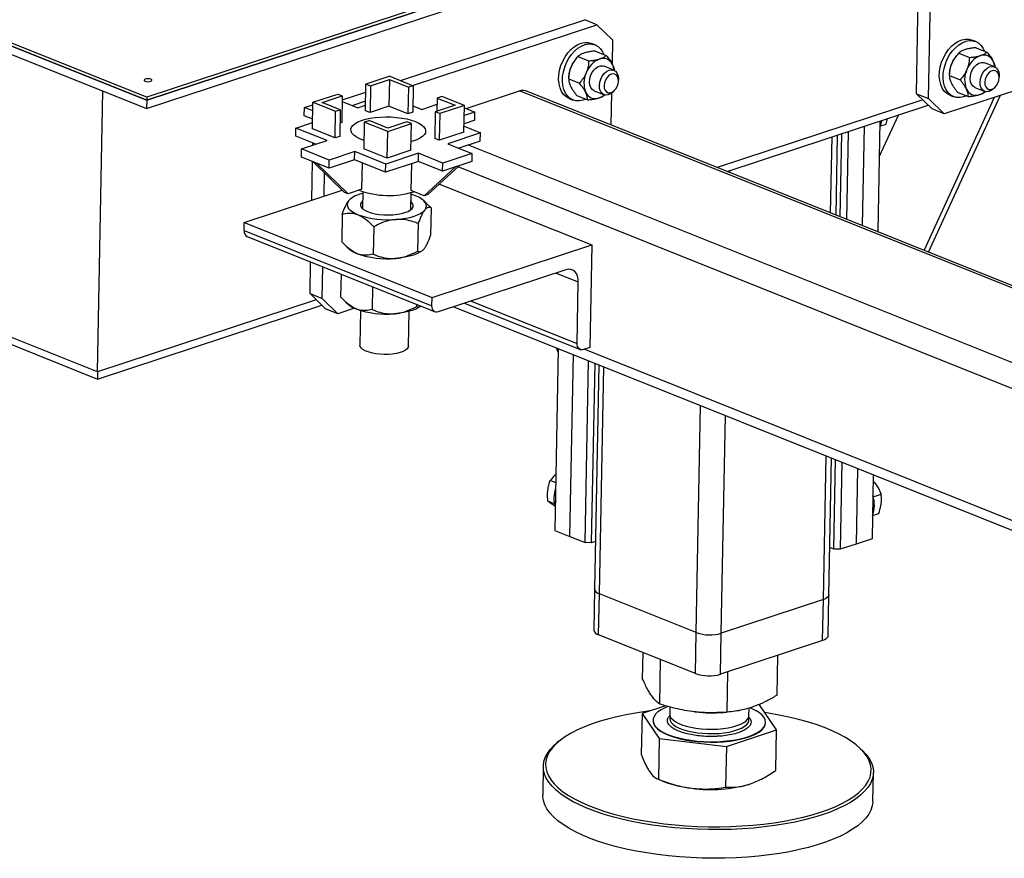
# Model space of a CAD drawing. Header units: millimetres. Extents: x 0 to 841, y 0 to 594.
# Tile 40 of 107: x 493 to 521, y 65 to 89. Entities that reach past the tile are written whole.
import ezdxf

# ---------------------------------------------------------------- set-up
doc = ezdxf.new("R2010")
doc.units = ezdxf.units.MM
doc.layers.add('TRAIT-FORT', color=4, linetype='Continuous', lineweight=25)

msp = doc.modelspace()

# ---------------------------------------------------------------- linework, layer by layer
at = {"layer": 'TRAIT-FORT', "color": 4, "linetype": 'Continuous', "lineweight": 25}
for p, q in [((621.08511, 127.69598), (496.99064, 86.78458)), ((496.98624, 86.55182), (621.08071, 127.46322)), ((496.99064, 86.78458), (551.15122, 104.64021)), ((551.15287, 104.72749), (496.99229, 86.87187)), ((453.9646, 103.78155), (496.98624, 86.55182)), ((496.99064, 86.78458), (453.969, 104.01432)), ((496.99229, 86.87187), (461.80059, 100.96579)), ((461.79894, 100.8785), (496.99064, 86.78458)), ((495.59517, 79.07255), (453.43397, 95.95769)), ((453.69773, 95.64666), (495.59645, 78.86664)), ((518.85029, 86.97059), (518.93832, 91.62582)), ((519.19447, 86.83275), (519.2825, 91.48798)), ((504.19754, 87.34436), (509.43149, 89.06989)), ((504.54171, 87.20653), (509.77566, 88.93205)), ((509.77566, 88.93205), (509.43149, 89.06989)), ((510.21789, 88.49957), (509.77566, 88.93205)), ((509.72167, 88.35902), (509.61412, 88.40209)), ((510.21789, 88.49957), (510.20512, 87.82423)), ((520.53318, 88.45369), (520.42562, 88.49677)), ((509.73541, 88.18298), (510.03917, 88.06133)), ((520.04992, 88.12154), (520.35368, 87.99989)), ((520.54691, 88.27766), (520.85067, 88.156)), ((509.18374, 87.96445), (509.16731, 87.94441)), ((509.23841, 88.02687), (509.54217, 87.90521)), ((519.99525, 88.05913), (519.97881, 88.03908)), ((521.06876, 87.73425), (520.78912, 87.84625)), ((510.25725, 87.63958), (509.97761, 87.75157)), ((519.79087, 87.56981), (519.7885, 87.53826)), ((503.20291, 86.4882), (503.21721, 87.24467)), ((503.89144, 87.46695), (503.21721, 87.24467)), ((503.21721, 87.24467), (503.34628, 87.19298)), ((503.34628, 87.19298), (503.88453, 87.37044)), ((503.88453, 87.37044), (503.87023, 86.61396)), ((503.88453, 87.37044), (504.4223, 87.15507)), ((503.89144, 87.46695), (504.55827, 87.19989)), ((508.97421, 87.39431), (509.27797, 87.27266)), ((508.97937, 87.47513), (508.97699, 87.44359)), ((510.3854, 87.31328), (510.38854, 87.35501)), ((519.78572, 87.48899), (520.08948, 87.36733)), ((521.1969, 87.40795), (521.20004, 87.44968)), ((495.59517, 79.07255), (495.746, 87.04852)), ((502.54162, 86.79844), (503.21296, 87.01977)), ((503.34628, 87.19298), (503.33197, 86.43651)), ((504.4223, 87.15507), (504.408, 86.39859)), ((504.55827, 87.19989), (504.4223, 87.15507)), ((504.55827, 87.19989), (504.54397, 86.44342)), ((506.06185, 86.55113), (507.57815, 87.05102)), ((543.80237, 72.54359), (507.57815, 87.05102)), ((543.97946, 72.54222), (507.75524, 87.04966)), ((509.69878, 87.05533), (509.97842, 86.94334)), ((510.1892, 86.98248), (510.17217, 86.08171)), ((510.26984, 87.05862), (510.29637, 87.09099)), ((518.85029, 86.97059), (519.19447, 86.83275)), ((519.29252, 86.53811), (518.85029, 86.97059)), ((521.71693, 87.08608), (519.63669, 86.40027)), ((520.01851, 87.01255), (520.32228, 86.89089)), ((520.51028, 87.15001), (520.78992, 87.03801)), ((521.08135, 87.1533), (521.10788, 87.18566)), ((496.99064, 86.78458), (496.98624, 86.55182)), ((496.99229, 86.87187), (496.99064, 86.78458)), ((501.69783, 85.97241), (501.71214, 86.72888)), ((501.71214, 86.72888), (502.41464, 86.96048)), ((501.71214, 86.72888), (502.35213, 86.47257)), ((501.97717, 86.72202), (502.54371, 86.90879)), ((502.4881, 86.5174), (501.97717, 86.72202)), ((502.41464, 86.96048), (502.54371, 86.90879)), ((502.54371, 86.90879), (502.5294, 86.15232)), ((502.54077, 86.75338), (502.9878, 86.57435)), ((502.82361, 86.6401), (503.20818, 86.76689)), ((505.23788, 86.84908), (505.23078, 86.47368)), ((505.37385, 86.89391), (505.23788, 86.84908)), ((505.23788, 86.84908), (505.74881, 86.64446)), ((506.01384, 86.6376), (505.37385, 86.89391)), ((508.98673, 86.83555), (509.09429, 86.79248)), ((509.20701, 86.91787), (509.51077, 86.79622)), ((519.02718, 86.7976), (513.18986, 84.87315)), ((519.06742, 82.51925), (521.0675, 86.87198)), ((519.18798, 82.47096), (521.23573, 86.92744)), ((519.19447, 86.83275), (519.63669, 86.40027)), ((519.79824, 86.93023), (519.90579, 86.88715)), ((501.46564, 86.34382), (501.47004, 86.57658)), ((501.47004, 86.57658), (501.71076, 86.65594)), ((501.70746, 86.4815), (501.47004, 86.57658)), ((502.33782, 85.7161), (502.35213, 86.47257)), ((502.35213, 86.47257), (502.4881, 86.5174)), ((502.4881, 86.5174), (502.47379, 85.76092)), ((502.9878, 86.57435), (503.20589, 86.64625)), ((503.33197, 86.43651), (503.20291, 86.4882)), ((503.87023, 86.61396), (503.33197, 86.43651)), ((504.408, 86.39859), (503.87023, 86.61396)), ((504.54397, 86.44342), (504.408, 86.39859)), ((504.54746, 86.62813), (504.79886, 86.52745)), ((504.79886, 86.52745), (505.23451, 86.67108)), ((505.18227, 86.45769), (505.16796, 85.70121)), ((505.74881, 86.64446), (505.18227, 86.45769)), ((505.31133, 86.406), (505.18227, 86.45769)), ((505.31133, 86.406), (505.29703, 85.64952)), ((506.01384, 86.6376), (505.31133, 86.406)), ((505.99954, 85.88113), (506.01384, 86.6376)), ((506.31133, 86.45122), (506.00843, 86.35136)), ((506.01258, 86.57087), (506.31133, 86.45122)), ((506.30693, 86.21846), (506.31133, 86.45122)), ((513.4725, 84.75996), (519.18501, 86.64325)), ((519.63669, 86.40027), (519.29252, 86.53811)), ((501.22926, 85.99459), (501.70119, 86.15018)), ((501.70306, 86.24874), (501.46564, 86.34382)), ((502.5294, 86.15232), (502.48089, 86.13632)), ((503.1677, 86.16659), (503.1534, 85.41011)), ((503.1677, 86.16659), (503.30367, 86.21142)), ((503.83454, 85.89953), (503.1677, 86.16659)), ((503.84144, 85.99604), (503.30367, 86.21142)), ((504.3797, 86.1735), (503.84144, 85.99604)), ((504.50877, 86.12181), (504.3797, 86.1735)), ((506.30693, 86.21846), (506.00403, 86.1186)), ((517.81466, 86.19148), (517.75515, 83.0448)), ((517.79559, 85.1831), (518.33826, 86.3641)), ((517.99239, 86.10789), (518.03226, 86.26322)), ((501.22486, 85.76183), (501.22926, 85.99459)), ((502.11121, 85.64139), (501.22926, 85.99459)), ((502.33782, 85.7161), (501.69783, 85.97241)), ((503.82023, 85.14305), (503.83454, 85.89953)), ((503.83454, 85.89953), (504.50877, 86.12181)), ((504.49446, 85.36533), (504.50877, 86.12181)), ((505.99954, 85.88113), (505.29703, 85.64952)), ((506.4681, 85.85894), (505.53898, 85.55262)), ((506.00264, 86.04535), (506.4681, 85.85894)), ((506.4637, 85.62617), (506.4681, 85.85894)), ((516.9082, 85.89264), (516.86112, 83.40285)), ((517.36143, 86.04206), (517.30814, 83.22382)), ((517.81195, 86.04841), (517.99239, 86.10789)), ((501.79002, 85.53549), (501.22486, 85.76183)), ((501.38604, 85.40231), (502.11121, 85.64139)), ((501.70726, 85.50821), (501.70839, 85.56818)), ((502.47379, 85.76092), (502.33782, 85.7161)), ((505.29703, 85.64952), (505.16796, 85.70121)), ((506.4637, 85.62617), (505.85577, 85.42575)), ((516.4141, 83.58188), (516.45497, 85.74322)), ((516.56625, 83.52094), (516.60924, 85.79408)), ((516.68567, 83.47311), (516.73031, 85.83399)), ((501.38164, 85.16955), (501.38604, 85.40231)), ((502.17333, 85.08701), (501.38604, 85.40231)), ((502.8985, 85.32608), (502.17333, 85.08701)), ((502.8941, 85.09332), (502.8985, 85.32608)), ((503.78045, 84.97287), (502.8985, 85.32608)), ((503.82023, 85.14305), (503.1534, 85.41011)), ((504.49446, 85.36533), (503.82023, 85.14305)), ((505.53898, 85.55262), (506.22733, 85.27695)), ((529.01959, 76.34596), (506.12569, 85.51474)), ((502.16893, 84.85425), (501.38164, 85.16955)), ((501.67778, 83.94924), (501.69845, 85.04267)), ((502.61026, 84.16675), (501.72581, 85.03171)), ((501.82476, 84.99208), (501.72581, 85.03171)), ((502.8941, 85.09332), (502.16893, 84.85425)), ((502.16893, 84.85425), (502.17333, 85.08701)), ((503.77605, 84.74011), (502.8941, 85.09332)), ((504.70517, 85.04642), (503.77605, 84.74011)), ((504.70957, 85.27918), (503.78045, 84.97287)), ((504.70517, 85.04642), (504.70957, 85.27918)), ((505.39351, 84.77075), (504.70517, 85.04642)), ((505.39792, 85.00351), (504.70957, 85.27918)), ((506.22293, 85.04419), (505.39351, 84.77075)), ((506.22733, 85.27695), (505.39792, 85.00351)), ((506.22733, 85.27695), (506.22293, 85.04419)), ((501.82476, 84.99208), (502.70921, 84.12712)), ((503.10126, 84.25637), (503.11541, 85.00469)), ((503.77605, 84.74011), (503.78045, 84.97287)), ((504.50152, 84.22011), (504.51597, 84.98405)), ((504.87366, 84.07107), (505.7561, 84.89028)), ((505.86034, 84.92465), (504.9779, 84.10544)), ((505.39351, 84.77075), (505.39792, 85.00351)), ((505.86034, 84.92465), (505.7561, 84.89028)), ((527.37738, 76.26985), (505.83217, 84.89849)), ((513.55317, 84.72765), (513.55429, 84.78692)), ((502.02673, 84.06428), (502.03923, 84.7252)), ((499.76058, 83.31718), (502.5415, 84.23399)), ((503.10126, 84.25637), (502.70921, 84.12712)), ((503.12821, 84.1898), (503.11908, 83.70659)), ((504.87366, 84.07107), (504.50152, 84.22011)), ((505.3027, 84.40697), (509.62757, 82.6749)), ((502.70921, 84.12712), (502.61026, 84.16675)), ((502.72997, 83.93692), (502.7687, 83.97467)), ((502.77649, 83.98285), (502.76782, 83.9757)), ((504.49383, 83.68059), (504.50297, 84.1638)), ((504.91972, 83.87862), (504.84662, 83.9437)), ((504.9779, 84.10544), (504.87366, 84.07107)), ((505.06836, 83.73068), (504.9179, 83.87666)), ((505.06836, 83.73068), (505.05359, 82.94914)), ((502.54255, 83.55088), (502.52777, 82.76934)), ((499.75618, 83.08442), (499.76058, 83.31718)), ((499.75618, 83.08442), (505.09086, 80.94793)), ((499.76058, 83.31718), (505.09526, 81.18069)), ((503.43673, 83.19277), (503.42196, 82.41122)), ((504.69964, 83.28267), (504.68486, 82.50112)), ((499.84452, 82.91211), (505.17921, 80.77562)), ((502.67497, 82.62268), (502.74952, 82.55631)), ((504.81964, 82.51717), (504.83003, 82.52573)), ((505.09526, 81.18069), (509.62757, 82.6749)), ((509.62757, 82.6749), (509.57255, 79.76538)), ((501.62754, 81.2926), (501.64453, 82.19122)), ((501.97171, 81.15477), (501.98871, 82.05338)), ((508.8936, 81.9703), (505.26775, 80.77494)), ((502.51028, 81.8445), (502.49806, 81.1982)), ((508.6138, 81.87806), (509.24738, 81.62432)), ((503.40447, 81.48639), (503.39225, 80.84008)), ((509.21437, 79.87861), (509.24738, 81.62432)), ((501.80443, 81.11961), (495.59517, 79.07255)), ((501.62754, 81.2926), (501.97171, 81.15477)), ((502.06977, 80.86012), (501.62754, 81.2926)), ((501.97171, 81.15477), (502.41394, 80.72228)), ((505.09086, 80.94793), (505.09526, 81.18069)), ((495.59659, 78.86664), (501.96225, 80.96527)), ((502.41394, 80.72228), (502.06977, 80.86012)), ((502.89024, 80.87931), (502.41394, 80.72228)), ((502.64526, 81.05154), (502.7198, 80.98517)), ((503.06439, 80.81455), (503.04577, 79.82977)), ((504.6562, 80.98508), (504.65515, 80.92998)), ((505.71059, 80.92093), (525.22914, 73.10395)), ((506.01733, 81.02206), (509.30271, 79.70629)), ((506.20486, 81.08388), (509.21437, 79.87861)), ((504.42052, 79.80378), (504.43914, 80.78856)), ((508.67696, 79.73293), (508.57924, 74.56534)), ((508.62212, 79.7549), (508.67485, 79.62167)), ((509.57255, 79.76538), (509.39126, 79.70561)), ((525.48679, 73.27463), (509.41195, 79.71244)), ((509.00946, 74.39304), (509.10717, 79.56064)), ((509.43967, 74.22074), (509.53739, 79.38834)), ((509.71284, 79.31808), (509.61636, 74.21617)), ((509.82889, 79.2716), (509.70835, 72.89725)), ((509.84568, 72.76826), (509.96761, 79.21604)), ((512.59907, 71.66555), (512.72099, 78.11334)), ((513.30582, 71.64725), (513.42278, 77.83228)), ((516.2065, 72.60354), (516.28371, 76.68651)), ((516.36223, 72.73193), (516.43586, 76.62557)), ((516.50725, 74.03773), (516.55528, 76.57775)), ((516.73073, 76.50748), (516.68394, 74.03315)), ((517.17774, 76.32846), (517.13717, 74.18257)), ((517.62476, 76.14943), (517.5904, 74.33199)), ((508.60485, 75.91966), (508.44733, 75.98274)), ((517.62007, 75.52306), (517.84618, 75.5976)), ((508.56993, 75.32247), (508.38168, 75.39787)), ((517.60288, 74.99224), (517.78332, 75.05172)), ((508.57924, 74.56534), (509.00946, 74.39304)), ((509.00946, 74.39304), (509.43967, 74.22074)), ((509.61636, 74.21617), (509.43967, 74.22074)), ((509.73403, 74.25496), (509.61636, 74.21617)), ((517.13717, 74.18257), (516.68394, 74.03315)), ((517.5904, 74.33199), (517.13717, 74.18257)), ((516.50725, 74.03773), (516.38783, 74.08555)), ((516.68394, 74.03315), (516.50725, 74.03773)), ((509.70835, 72.89725), (509.68635, 71.73344)), ((509.82367, 71.60445), (509.84568, 72.76826)), ((512.59907, 71.66555), (509.84568, 72.76826)), ((516.34023, 71.56812), (516.36223, 72.73193)), ((516.2065, 72.60354), (513.30582, 71.64725)), ((516.18449, 71.43974), (516.2065, 72.60354)), ((512.57706, 70.50174), (509.82367, 71.60445)), ((512.57706, 70.50174), (512.59907, 71.66555)), ((513.28382, 70.48344), (513.30582, 71.64725)), ((516.18449, 71.43974), (513.28382, 70.48344)), ((511.0749, 70.34495), (511.08914, 71.09764)), ((511.56172, 69.63561), (511.5856, 70.89881)), ((514.89365, 69.88839), (514.91507, 71.02124)), ((513.47109, 69.40733), (513.49274, 70.55232)), ((511.05638, 69.36523), (511.03454, 68.21052)), ((511.71992, 69.58962), (511.05638, 69.36523)), ((511.05638, 69.36523), (511.54319, 68.65589)), ((511.8484, 69.55228), (511.84465, 69.35404)), ((512.5443, 69.41799), (512.5798, 69.414)), ((513.3619, 69.39921), (513.46322, 69.40674)), ((514.09425, 69.3115), (514.09822, 69.52158)), ((514.87512, 68.90868), (514.38831, 69.61802)), ((511.36907, 69.17879), (511.36885, 69.16715)), ((511.82351, 69.28518), (511.85145, 69.3112)), ((514.56265, 69.10676), (514.56287, 69.1184)), ((513.45256, 68.42761), (514.87512, 68.90868)), ((514.85329, 67.75396), (514.87512, 68.90868)), ((508.69843, 68.57944), (508.63999, 68.53125)), ((511.54319, 68.65589), (511.52135, 67.50118)), ((511.54319, 68.65589), (513.45256, 68.42761)), ((513.45256, 68.42761), (513.43073, 67.2729)), ((517.26552, 68.36815), (517.20895, 68.41851)), ((508.25345, 67.86974), (508.23804, 67.05508)), ((517.61137, 66.87783), (517.62677, 67.69249)), ((511.50125, 67.50897), (511.6699, 67.43859))]:
    msp.add_line(p, q, dxfattribs=at)
at = {"layer": 'TRAIT-FORT', "color": 4, "linetype": 'Continuous', "lineweight": 25, "flags": 128}
for points in [[(508.69371, 87.50276), (508.71525, 87.63647), (508.75275, 87.76969), (508.80518, 87.8988), (508.87113, 88.02027), (508.94879, 88.13079), (509.03604, 88.22735), (509.1305, 88.3073), (509.22959, 88.36848), (509.33062, 88.40921), (509.43083, 88.42837), (509.52747, 88.42546), (509.61412, 88.40209)], [(508.80126, 87.45969), (508.8228, 87.59339), (508.8603, 87.72662), (508.91274, 87.85572), (508.97869, 87.97719), (509.05634, 88.08772), (509.14359, 88.18427), (509.23805, 88.26423), (509.33715, 88.3254), (509.43818, 88.36613), (509.53838, 88.3853), (509.63503, 88.38239), (509.72548, 88.35747), (509.80727, 88.31123), (509.87818, 88.24493), (509.93625, 88.16037), (509.96928, 88.08932)], [(519.50522, 87.59744), (519.52675, 87.73114), (519.56425, 87.86437), (519.61669, 87.99347), (519.68264, 88.11494), (519.76029, 88.22546), (519.84754, 88.32202), (519.942, 88.40198), (520.0411, 88.46315), (520.14213, 88.50388), (520.24233, 88.52305), (520.33898, 88.52014), (520.42562, 88.49677)], [(519.61277, 87.55436), (519.63431, 87.68807), (519.67181, 87.82129), (519.72424, 87.9504), (519.79019, 88.07187), (519.86785, 88.18239), (519.9551, 88.27895), (520.04956, 88.3589), (520.14865, 88.42008), (520.24968, 88.46081), (520.34989, 88.47997), (520.44653, 88.47706), (520.53699, 88.45214), (520.61878, 88.4059), (520.68968, 88.3396), (520.74776, 88.25505), (520.78078, 88.18399)], [(520.51028, 87.15001), (520.51005, 87.1501), (520.45639, 87.18438), (520.41487, 87.23838), (520.3881, 87.3087), (520.37778, 87.39092), (520.38454, 87.47987), (520.40796, 87.56998), (520.44657, 87.65557), (520.49794, 87.73126), (520.55885, 87.79231), (520.62547, 87.83487), (520.69361, 87.85628), (520.75899, 87.85518), (520.78912, 87.84625)], [(509.69878, 87.05533), (509.69855, 87.05542), (509.64488, 87.08971), (509.60336, 87.1437), (509.5766, 87.21402), (509.56627, 87.29624), (509.57303, 87.3852), (509.59645, 87.4753), (509.63506, 87.56089), (509.68644, 87.63659), (509.74735, 87.69763), (509.81396, 87.7402), (509.8821, 87.7616), (509.94749, 87.7605), (509.97761, 87.75157)], [(509.846, 87.20607), (509.85701, 87.29585), (509.8844, 87.38535), (509.92646, 87.46895), (509.98055, 87.5414), (510.04327, 87.59814), (510.11066, 87.63562), (510.17851, 87.65147), (510.24255, 87.64469), (510.29875, 87.61573), (510.34359, 87.56639), (510.37423, 87.49977), (510.38877, 87.42007), (510.38854, 87.35501)], [(509.97849, 87.20157), (509.98465, 87.13017), (510.00683, 87.06974), (510.04324, 87.02517), (510.09091, 87.00009), (510.14599, 86.99652), (510.20402, 87.01474), (510.2603, 87.0533), (510.31026, 87.10905), (510.34986, 87.17749), (510.37589, 87.25306), (510.38625, 87.32966), (510.38008, 87.40106), (510.3579, 87.46149), (510.3215, 87.50606), (510.27383, 87.53114), (510.21875, 87.53471), (510.16072, 87.51648), (510.10444, 87.47793), (510.05448, 87.42218), (510.01488, 87.35374), (509.98884, 87.27817), (509.97849, 87.20157)], [(519.79824, 86.93023), (519.79443, 86.93178), (519.71264, 86.97802), (519.64173, 87.04432), (519.58366, 87.12888), (519.53999, 87.22938), (519.51193, 87.34309), (519.50023, 87.4669), (519.50522, 87.59744)], [(520.27111, 86.91138), (520.18929, 86.88004), (520.08908, 86.86087), (519.99244, 86.86379), (519.90198, 86.8887), (519.82019, 86.93494), (519.74929, 87.00125), (519.69121, 87.0858), (519.64755, 87.1863), (519.61948, 87.30001), (519.60778, 87.42382), (519.61277, 87.55436)], [(520.6575, 87.30074), (520.66851, 87.39052), (520.69591, 87.48002), (520.73797, 87.56362), (520.79206, 87.63607), (520.85477, 87.69282), (520.92217, 87.73029), (520.99002, 87.74614), (521.05406, 87.73937), (521.11026, 87.7104), (521.15509, 87.66106), (521.18574, 87.59445), (521.20028, 87.51474), (521.20004, 87.44968)], [(520.79, 87.29625), (520.79616, 87.22484), (520.81834, 87.16441), (520.85474, 87.11985), (520.90241, 87.09476), (520.9575, 87.09119), (521.01553, 87.10942), (521.0718, 87.14797), (521.12177, 87.20372), (521.16137, 87.27216), (521.1874, 87.34774), (521.19775, 87.42433), (521.19159, 87.49574), (521.16941, 87.55617), (521.13301, 87.60073), (521.08533, 87.62581), (521.03025, 87.62939), (520.97222, 87.61116), (520.91595, 87.57261), (520.86598, 87.51685), (520.82638, 87.44842), (520.80035, 87.37284), (520.79, 87.29625)], [(497.10839, 87.38134), (497.07255, 87.39116), (497.02974, 87.39539), (496.98649, 87.39339), (496.94937, 87.38546), (496.92405, 87.3728), (496.91437, 87.35735), (496.92181, 87.34146), (496.94523, 87.32755), (496.98108, 87.31773), (497.02388, 87.31349), (497.06714, 87.3155), (497.10425, 87.32343), (497.12958, 87.33608), (497.13926, 87.35153), (497.13182, 87.36742), (497.10839, 87.38134)], [(508.98673, 86.83555), (508.98292, 86.8371), (508.90113, 86.88334), (508.83023, 86.94965), (508.77215, 87.0342), (508.72849, 87.1347), (508.70042, 87.24841), (508.68872, 87.37222), (508.69371, 87.50276)], [(509.45961, 86.81671), (509.37778, 86.78537), (509.27758, 86.7662), (509.18093, 86.76911), (509.09048, 86.79403), (509.00868, 86.84027), (508.93778, 86.90657), (508.87971, 86.99113), (508.83604, 87.09163), (508.80798, 87.20534), (508.79628, 87.32915), (508.80126, 87.45969)], [(521.08135, 87.1533), (521.03611, 87.10561), (520.97054, 87.05813), (520.90238, 87.03125), (520.83591, 87.02668), (520.77531, 87.04469), (520.72439, 87.08415), (520.68635, 87.14259), (520.66358, 87.21633), (520.6575, 87.30074)], [(510.26984, 87.05862), (510.22461, 87.01094), (510.15903, 86.96345), (510.09087, 86.93658), (510.0244, 86.932), (509.9638, 86.95001), (509.91289, 86.98948), (509.87485, 87.04792), (509.85207, 87.12166), (509.846, 87.20607)], [(503.15782, 85.64387), (503.13363, 85.65205), (503.02686, 85.69481), (502.9376, 85.74251), (502.86776, 85.79415), (502.81883, 85.8486), (502.79185, 85.90473), (502.78739, 85.96132), (502.80555, 86.01718), (502.84595, 86.07111), (502.90771, 86.12197), (502.98953, 86.16866), (503.08966, 86.2102), (503.20597, 86.2457), (503.33598, 86.2744), (503.47691, 86.29569), (503.62577, 86.30911), (503.77938, 86.31439), (503.93447, 86.31141), (504.08773, 86.30023), (504.23589, 86.28109), (504.3758, 86.2544), (504.50448, 86.22072), (504.61918, 86.18078), (504.61918, 86.18078)], [(503.15822, 85.64373), (503.13363, 85.65205), (503.02686, 85.69481), (502.9376, 85.74251), (502.86776, 85.79415), (502.81883, 85.8486), (502.79185, 85.90473), (502.78739, 85.96132), (502.80555, 86.01718), (502.84595, 86.07111), (502.90771, 86.12197), (502.98953, 86.16866), (503.08966, 86.2102), (503.20597, 86.2457), (503.33598, 86.2744), (503.47691, 86.29569), (503.62577, 86.30911), (503.77938, 86.31439), (503.93447, 86.31141), (504.08773, 86.30023), (504.23589, 86.28109), (504.3758, 86.2544), (504.50448, 86.22072), (504.61918, 86.18078), (504.61918, 86.18078)], [(504.61918, 86.18078), (504.71745, 86.13543), (504.79721, 86.08562), (504.85676, 86.03244), (504.89482, 85.977), (504.91058, 85.92049), (504.90371, 85.86411), (504.87435, 85.80907), (504.82314, 85.75654), (504.75115, 85.70763), (504.65993, 85.6634), (504.55142, 85.62478), (504.49909, 85.60986)], [(504.61918, 86.18078), (504.71745, 86.13543), (504.79721, 86.08562), (504.85676, 86.03244), (504.89482, 85.977), (504.91058, 85.92049), (504.90371, 85.86411), (504.87435, 85.80907), (504.82314, 85.75654), (504.75115, 85.70763), (504.65993, 85.6634), (504.55142, 85.62478), (504.49909, 85.60986)], [(517.85507, 86.2048), (517.83496, 86.11368), (517.81101, 86.0481)], [(502.72997, 83.93692), (502.69752, 83.88513), (502.68408, 83.83193), (502.68987, 83.77824), (502.71481, 83.72496), (502.75846, 83.67302), (502.82008, 83.62329), (502.89861, 83.57664), (502.99271, 83.53386)], [(503.12321, 83.92504), (503.08949, 83.89222), (503.06344, 83.84595), (503.06004, 83.79836), (503.07938, 83.75091), (503.12087, 83.70504), (503.18326, 83.66214), (503.26464, 83.62351), (503.36255, 83.59033), (503.47401, 83.56361), (503.59564, 83.54416), (503.72373, 83.53256), (503.8544, 83.52918), (503.98368, 83.53411), (504.10763, 83.5472), (504.22249, 83.56806), (504.32478, 83.59606), (504.41138, 83.63034), (504.47966, 83.66985), (504.52755, 83.71341), (504.55359, 83.75969), (504.557, 83.80727), (504.53766, 83.85472), (504.49796, 83.89905)], [(504.62433, 84.07177), (504.51628, 84.10995), (504.50203, 84.11432)], [(504.88707, 83.66871), (504.91952, 83.7205), (504.93296, 83.7737), (504.92717, 83.8274), (504.90223, 83.88067), (504.85858, 83.93262), (504.79696, 83.98234), (504.71843, 84.02899), (504.62433, 84.07177)], [(504.07125, 83.39975), (504.21176, 83.41336), (504.34537, 83.43364), (504.4698, 83.46023), (504.58291, 83.49268), (504.68277, 83.53044), (504.76767, 83.57286), (504.83616, 83.61921), (504.88707, 83.66871)], [(504.81964, 82.51717), (504.81525, 82.5136), (504.74676, 82.46724), (504.66186, 82.42482), (504.562, 82.38706), (504.44889, 82.35461), (504.32447, 82.32802), (504.19086, 82.30775), (504.05035, 82.29414)], [(509.24738, 81.62432), (509.24213, 81.71284), (509.22315, 81.79337), (509.19116, 81.8628), (509.1474, 81.91848), (509.09355, 81.95826), (509.03168, 81.98061), (508.96416, 81.98468), (508.8936, 81.9703)], [(504.7778, 80.93638), (504.71705, 80.8961), (504.63215, 80.85368), (504.53229, 80.81592), (504.41918, 80.78347), (504.29476, 80.75688), (504.16115, 80.73661), (504.02064, 80.723)], [(505.26775, 80.77494), (505.23247, 80.76775), (505.19871, 80.76978), (505.16777, 80.78096), (505.14085, 80.80085), (505.11897, 80.82869), (505.10298, 80.86341), (505.09349, 80.90367), (505.09086, 80.94793)], [(504.42052, 79.80378), (504.41398, 79.77108), (504.38612, 79.72776), (504.33728, 79.68732), (504.26902, 79.65103), (504.18354, 79.62006), (504.08358, 79.59543), (503.97236, 79.5779), (503.85344, 79.56805), (503.73067, 79.5662), (503.60797, 79.5724), (503.48929, 79.58646), (503.37846, 79.60791), (503.27902, 79.63609), (503.19418, 79.67006), (503.12666, 79.70876), (503.07863, 79.75092), (503.05164, 79.7952), (503.04577, 79.82977)], [(509.39126, 79.70561), (509.35597, 79.69843), (509.32221, 79.70046), (509.29128, 79.71164), (509.26435, 79.73153), (509.24247, 79.75936), (509.22648, 79.79408), (509.21699, 79.83435), (509.21437, 79.87861)], [(516.36223, 72.73193), (516.36208, 72.72844), (516.34993, 72.69318), (516.31905, 72.65978), (516.27062, 72.62951), (516.2065, 72.60354)], [(516.36223, 72.73193), (516.36208, 72.72844), (516.34993, 72.69318), (516.31905, 72.65978), (516.27062, 72.62951), (516.2065, 72.60354)], [(516.34023, 71.56812), (516.34007, 71.56463), (516.32793, 71.52938), (516.29705, 71.49597), (516.24861, 71.46571), (516.18449, 71.43974)], [(511.27586, 69.43946), (511.22386, 69.43286), (510.93173, 69.39072), (510.64918, 69.34119), (510.37755, 69.2845), (510.11814, 69.22093), (509.87219, 69.15077), (509.64085, 69.07436), (509.42525, 68.99207), (509.2264, 68.90428), (509.04526, 68.81142), (508.88268, 68.71392), (508.73944, 68.61226), (508.61622, 68.50691), (508.51362, 68.39838), (508.43211, 68.28719), (508.37209, 68.17387), (508.33385, 68.05895), (508.31756, 67.94298), (508.32331, 67.82652), (508.35106, 67.71012), (508.40069, 67.59433), (508.47195, 67.47971), (508.56451, 67.36681)], [(508.56451, 67.36681), (508.67793, 67.25616), (508.81167, 67.14829), (508.96508, 67.04371), (509.13745, 66.94292), (509.32794, 66.8464), (509.53564, 66.75461), (509.75958, 66.668), (509.99868, 66.58696), (510.2518, 66.5119), (510.51774, 66.44316), (510.79523, 66.38107), (511.08294, 66.32593), (511.37951, 66.27801), (511.68352, 66.23752), (511.99353, 66.20467), (512.30805, 66.1796), (512.62559, 66.16245), (512.94463, 66.15329), (513.26366, 66.15216), (513.58115, 66.15907), (513.89559, 66.17399), (514.20548, 66.19685), (514.50935, 66.22753), (514.80574, 66.26589), (515.09325, 66.31175), (515.3705, 66.36489), (515.63618, 66.42506), (515.88902, 66.49197), (516.1278, 66.5653), (516.3514, 66.64469), (516.55875, 66.72979), (516.74886, 66.82016), (516.92083, 66.9154), (517.07383, 67.01504), (517.20714, 67.1186), (517.32012, 67.2256), (517.41223, 67.33553), (517.48303, 67.44786), (517.53219, 67.56205), (517.55947, 67.67756), (517.56475, 67.79384), (517.54799, 67.91034), (517.50927, 68.02651), (517.44879, 68.14178), (517.36683, 68.2556), (517.26378, 68.36745), (517.14013, 68.47678), (516.99647, 68.58307), (516.83348, 68.68581), (516.65194, 68.78452), (516.45273, 68.87873), (516.23677, 68.96798), (516.00512, 69.05186), (515.75886, 69.12996), (515.49918, 69.2019), (515.2273, 69.26736), (514.94453, 69.326), (514.65222, 69.37757), (514.54145, 69.39487)], [(511.8021, 69.56634), (511.70541, 69.52671), (511.5983, 69.4716), (511.51039, 69.41196), (511.44292, 69.34862), (511.39682, 69.28247), (511.37275, 69.21444), (511.37105, 69.14549), (511.39173, 69.07658), (511.43452, 69.00868), (511.4988, 68.94275), (511.58368, 68.8797), (511.68796, 68.82043), (511.81019, 68.76577), (511.94864, 68.71648), (512.10137, 68.67326), (512.26623, 68.63671), (512.44092, 68.60734), (512.62298, 68.58558), (512.80986, 68.57171), (512.99892, 68.56595), (513.18753, 68.56836), (513.37302, 68.57892), (513.5528, 68.59748), (513.72434, 68.62377), (513.88524, 68.65743), (514.03323, 68.69799), (514.16624, 68.74487), (514.2824, 68.79741), (514.38008, 68.85489), (514.45791, 68.91649), (514.51479, 68.98135), (514.54994, 69.04856), (514.56285, 69.11717), (514.55334, 69.18622), (514.52155, 69.25474), (514.46792, 69.32178), (514.39321, 69.38638), (514.29846, 69.44764), (514.18501, 69.50471), (514.12436, 69.53037)], [(511.84465, 69.35404), (511.85121, 69.3068), (511.879, 69.25004), (511.92802, 69.19488), (511.99731, 69.14241), (512.08552, 69.09364), (512.19093, 69.04953), (512.3115, 69.01093), (512.44487, 68.9786), (512.58845, 68.95315), (512.73945, 68.9351), (512.89493, 68.92479), (513.05186, 68.92242), (513.20718, 68.92803), (513.35788, 68.94152), (513.50101, 68.96263), (513.6338, 68.99094), (513.75366, 69.02591), (513.85825, 69.06685), (513.94555, 69.11296), (514.01385, 69.16335), (514.06182, 69.21704), (514.08852, 69.27298), (514.09425, 69.3115)], [(511.36885, 69.16715), (511.37083, 69.13385), (511.39151, 69.06494), (511.4343, 68.99704), (511.49858, 68.93111), (511.58346, 68.86806), (511.68774, 68.80879), (511.80997, 68.75413), (511.94842, 68.70484), (512.10115, 68.66162), (512.26601, 68.62507), (512.4407, 68.59571), (512.62276, 68.57394), (512.80964, 68.56008), (512.9987, 68.55431), (513.18731, 68.55672), (513.3728, 68.56728), (513.55258, 68.58584), (513.72412, 68.61213), (513.88502, 68.64579), (514.03301, 68.68635), (514.16602, 68.73323), (514.28218, 68.78578), (514.37986, 68.84325), (514.45769, 68.90485), (514.51457, 68.96971), (514.54972, 69.03692), (514.56263, 69.10553), (514.56265, 69.10676)], [(511.85682, 69.29079), (511.85265, 69.2807), (511.84225, 69.22379), (511.85375, 69.16654), (511.88691, 69.11007), (511.9411, 69.05549), (512.01526, 69.00385), (512.10795, 68.95616), (512.21736, 68.91335), (512.34136, 68.87625), (512.47753, 68.84559), (512.62324, 68.82195), (512.77564, 68.80581), (512.93176, 68.79746), (513.08857, 68.79709), (513.24302, 68.80469), (513.3921, 68.82012), (513.5329, 68.84307), (513.66269, 68.8731), (513.77894, 68.90963), (513.87939, 68.95194), (513.96208, 68.99921), (514.02541, 69.05052), (514.06813, 69.10487), (514.08943, 69.16121), (514.08887, 69.21843), (514.0797, 69.24876)], [(508.50427, 67.30223), (508.41045, 67.41666), (508.33823, 67.53283), (508.28793, 67.65018), (508.2598, 67.76815), (508.25398, 67.88619), (508.27049, 68.00372), (508.30925, 68.1202), (508.37008, 68.23505), (508.45268, 68.34775), (508.55667, 68.45774), (508.63999, 68.53125)], [(517.26552, 68.36815), (517.32109, 68.3164), (517.42554, 68.20304), (517.50861, 68.08767), (517.5699, 67.97085), (517.60914, 67.85311), (517.62613, 67.73504), (517.62078, 67.61718), (517.59313, 67.50011), (517.54331, 67.38438), (517.47154, 67.27053), (517.37819, 67.15912), (517.26368, 67.05067), (517.12858, 66.94571), (516.97351, 66.84472), (516.79922, 66.7482), (516.60654, 66.6566), (516.39639, 66.57036), (516.16976, 66.48989), (515.92775, 66.41557), (515.6715, 66.34776), (515.40223, 66.28678), (515.12123, 66.23292), (514.82984, 66.18644), (514.52944, 66.14756), (514.22146, 66.11646), (513.90738, 66.0933), (513.5887, 66.07818), (513.26692, 66.07117), (512.94358, 66.07231), (512.62022, 66.0816), (512.29839, 66.09899), (511.97962, 66.12439), (511.66543, 66.15768), (511.35731, 66.19872), (511.05673, 66.24729), (510.76513, 66.30317), (510.48389, 66.3661), (510.21436, 66.43577), (509.95782, 66.51185), (509.71549, 66.59398), (509.48852, 66.68177), (509.27801, 66.77479), (509.08494, 66.87261), (508.91025, 66.97476), (508.75476, 67.08076), (508.61922, 67.19009), (508.50427, 67.30223), (508.50427, 67.30223)], [(517.61137, 66.87783), (517.61084, 66.86138), (517.59433, 66.74385), (517.55557, 66.62738), (517.49474, 66.51252), (517.41214, 66.39982), (517.30814, 66.28983), (517.18326, 66.18306), (517.03809, 66.08002), (516.87331, 65.98121), (516.68972, 65.88709), (516.48818, 65.79812), (516.26966, 65.71471), (516.03521, 65.63727), (515.78592, 65.56617), (515.52301, 65.50173), (515.24771, 65.44428), (514.96134, 65.39408), (514.66527, 65.35137), (514.3609, 65.31636), (514.04969, 65.28921), (513.73312, 65.27006), (513.41269, 65.25899), (513.08994, 65.25606), (512.7664, 65.26128), (512.44362, 65.27462), (512.12313, 65.29603), (511.80645, 65.32539), (511.49511, 65.36258), (511.19058, 65.40741), (510.89431, 65.45967), (510.60772, 65.51911), (510.33218, 65.58545), (510.06898, 65.65837), (509.8194, 65.73752), (509.58461, 65.82253), (509.36574, 65.91299), (509.16383, 66.00847), (508.97984, 66.10851), (508.81465, 66.21265), (508.66905, 66.32037), (508.54373, 66.43118), (508.43928, 66.54453), (508.35621, 66.6599), (508.29491, 66.77673), (508.25568, 66.89446), (508.23869, 67.01253), (508.23804, 67.05508)]]:
    msp.add_lwpolyline(points, dxfattribs=at)
at = {"layer": 'TRAIT-FORT', "color": 4, "linetype": 'Continuous', "lineweight": 25}
for centre, radius, start, end in [((509.8149, 87.41732), 0.83499, 140.856954, 157.569728), ((510.10553, 87.33424), 0.67256, 111.971847, 160.059508), ((509.95052, 87.68233), 0.29206, 23.284856, 109.318939), ((520.63149, 87.50259), 0.8433, 157.111111, 175.428198), ((520.62641, 87.51199), 0.83499, 140.856954, 157.569728), ((520.91704, 87.42892), 0.67256, 111.971847, 160.059508), ((520.76203, 87.77701), 0.29206, 23.284856, 109.318939), ((520.56973, 87.67517), 0.50925, 6.120195, 25.257186), ((509.81999, 87.40791), 0.8433, 157.111111, 175.428198), ((510.10375, 87.26829), 0.69619, 154.899797, 201.856072), ((509.75822, 87.5805), 0.50925, 6.120195, 25.257186), ((520.91525, 87.36297), 0.69619, 154.899797, 201.856072), ((507.66486, 86.81241), 0.25388, 69.146522, 109.971399), ((509.72587, 87.12457), 0.29206, 203.284856, 289.318939), ((520.53738, 87.21924), 0.29206, 203.284856, 289.318939), ((520.4791, 87.41051), 0.49191, 288.354246, 310.512636), ((509.6676, 87.31584), 0.49191, 288.354246, 310.512636), ((503.8623, 86.51369), 2.43342, 249.788871, 287.159374), ((503.26662, 83.3784), 0.77455, 100.363502, 133.855537), ((503.8444, 85.97948), 2.58968, 250.799069, 275.02541), ((499.92371, 83.06151), 0.16909, 172.213296, 242.07633), ((503.23131, 83.1356), 0.75346, 230.24935, 249.852838), ((503.8235, 84.87386), 2.58968, 250.799069, 275.02541), ((503.2016, 81.56446), 0.75346, 230.24935, 249.852838), ((503.79379, 83.30272), 2.58968, 250.799069, 275.02541), ((509.36222, 75.4869), 0.80741, 160.357123, 197.424825), ((516.81752, 75.2857), 0.83762, 339.468469, 18.170507), ((509.87838, 72.94066), 0.17548, 194.324769, 259.261108), ((509.85637, 71.77685), 0.17548, 194.324769, 259.261108), ((512.98127, 72.7695), 1.16823, 250.903366, 286.129978), ((512.95926, 71.60569), 1.16823, 250.903366, 286.129978), ((513.05076, 73.63375), 4.24594, 263.631714, 274.287026), ((512.79361, 70.32397), 3.09647, 248.721656, 264.063263), ((513.01013, 71.21141), 4.00345, 262.294429, 286.382604)]:
    msp.add_arc(centre, radius, start, end, dxfattribs=at)
for end_param in [3.14971087, 3.13347443]:
    msp.add_ellipse((495.60898, 79.26558), major_axis=(0.01247, 0.39895), ratio=0.02226163, start_param=2.0765371, end_param=end_param, dxfattribs=at)
for points, knots in [([(509.42368, 88.13025), (509.39829, 88.12125), (509.34673, 88.10297), (509.28521, 88.06765), (509.25476, 88.04112), (509.23841, 88.02687)], [0, 0, 0, 0, 0.30999023, 0.62954591, 1, 1, 1, 1]), ([(509.73541, 88.18298), (509.70853, 88.18052), (509.64174, 88.17439), (509.53869, 88.15961), (509.46374, 88.14258), (509.4279, 88.13155), (509.42368, 88.13025)], [0, 0, 0, 0, 0.23703923, 0.58901919, 0.95163056, 1, 1, 1, 1]), ([(519.85459, 87.83059), (519.88149, 87.88477), (519.93486, 87.99227), (520.01177, 88.07868), (520.04992, 88.12154)], [0, 0, 0, 0, 0.50400004, 1, 1, 1, 1]), ([(520.23519, 88.22492), (520.2098, 88.21592), (520.15824, 88.19765), (520.09672, 88.16233), (520.06627, 88.13579), (520.04992, 88.12154)], [0, 0, 0, 0, 0.30999023, 0.62954591, 1, 1, 1, 1]), ([(520.54691, 88.27766), (520.52003, 88.27519), (520.45324, 88.26907), (520.35019, 88.25428), (520.27525, 88.23726), (520.23941, 88.22622), (520.23519, 88.22492)], [0, 0, 0, 0, 0.23703923, 0.58901919, 0.95163056, 1, 1, 1, 1]), ([(520.6654, 88.05262), (520.66955, 88.05395), (520.70377, 88.06492), (520.76071, 88.08915), (520.81481, 88.12361), (520.84052, 88.14684), (520.85067, 88.156)], [0, 0, 0, 0, 0.04836864, 0.39932986, 0.76296469, 1, 1, 1, 1]), ([(520.85067, 88.156), (520.88138, 88.11747), (520.94384, 88.03909), (521.00115, 87.94998), (521.0252, 87.90253), (521.0303, 87.89246)], [0, 0, 0, 0, 0.43238505, 0.87955391, 1, 1, 1, 1]), ([(509.04308, 87.73591), (509.06998, 87.79009), (509.12335, 87.8976), (509.20026, 87.98401), (509.23841, 88.02687)], [0, 0, 0, 0, 0.50400004, 1, 1, 1, 1]), ([(509.54217, 87.90521), (509.53886, 87.85599), (509.53211, 87.75587), (509.5036, 87.6398), (509.47861, 87.57695), (509.4733, 87.56362)], [0, 0, 0, 0, 0.43238505, 0.87955391, 1, 1, 1, 1]), ([(509.54217, 87.90521), (509.58402, 87.90925), (509.66096, 87.91667), (509.76732, 87.93397), (509.82478, 87.94989), (509.8539, 87.95795)], [0, 0, 0, 0, 0.3704571, 0.68101816, 1, 1, 1, 1]), ([(509.8539, 87.95795), (509.85804, 87.95928), (509.89227, 87.97024), (509.94921, 87.99448), (510.0033, 88.02894), (510.02902, 88.05216), (510.03917, 88.06133)], [0, 0, 0, 0, 0.04836864, 0.39932986, 0.76296469, 1, 1, 1, 1]), ([(510.03917, 88.06133), (510.06987, 88.0228), (510.13234, 87.94441), (510.18964, 87.8553), (510.21369, 87.80786), (510.21879, 87.79779)], [0, 0, 0, 0, 0.43238505, 0.87955391, 1, 1, 1, 1]), ([(519.78572, 87.48899), (519.78904, 87.53821), (519.79579, 87.63833), (519.82429, 87.7544), (519.84929, 87.81725), (519.85459, 87.83059)], [0, 0, 0, 0, 0.43238505, 0.87955391, 1, 1, 1, 1]), ([(520.35368, 87.99989), (520.35036, 87.95067), (520.34361, 87.85055), (520.31511, 87.73448), (520.29011, 87.67163), (520.28481, 87.65829)], [0, 0, 0, 0, 0.43238505, 0.87955391, 1, 1, 1, 1]), ([(520.35368, 87.99989), (520.39553, 88.00392), (520.47246, 88.01134), (520.57882, 88.02865), (520.63629, 88.04456), (520.6654, 88.05262)], [0, 0, 0, 0, 0.3704571, 0.68101816, 1, 1, 1, 1]), ([(521.0303, 87.89246), (521.04822, 87.85136), (521.0734, 87.79361), (521.07634, 87.74905), (521.07719, 87.7362)], [0, 0, 0, 0, 0.71163407, 1, 1, 1, 1]), ([(508.97421, 87.39431), (508.97753, 87.44353), (508.98428, 87.54366), (509.01278, 87.65972), (509.03778, 87.72258), (509.04308, 87.73591)], [0, 0, 0, 0, 0.43238505, 0.87955391, 1, 1, 1, 1]), ([(509.4733, 87.56362), (509.4464, 87.50943), (509.39304, 87.40193), (509.31612, 87.31552), (509.27797, 87.27266)], [0, 0, 0, 0, 0.50400004, 1, 1, 1, 1]), ([(510.21879, 87.79779), (510.23671, 87.75669), (510.26189, 87.69894), (510.26483, 87.65438), (510.26568, 87.64153)], [0, 0, 0, 0, 0.71163407, 1, 1, 1, 1]), ([(520.28481, 87.65829), (520.25791, 87.60411), (520.20454, 87.4966), (520.12763, 87.41019), (520.08948, 87.36733)], [0, 0, 0, 0, 0.50400004, 1, 1, 1, 1]), ([(508.97421, 87.39431), (508.97538, 87.36761), (508.97776, 87.31329), (509.00084, 87.23789), (509.02274, 87.1913), (509.02738, 87.18141)], [0, 0, 0, 0, 0.43238505, 0.87955391, 1, 1, 1, 1]), ([(509.4576, 87.00912), (509.43346, 87.05249), (509.38558, 87.13856), (509.31365, 87.2282), (509.27797, 87.27266)], [0, 0, 0, 0, 0.50400004, 1, 1, 1, 1]), ([(519.78572, 87.48899), (519.78689, 87.46228), (519.78926, 87.40797), (519.81234, 87.33256), (519.83424, 87.28597), (519.83889, 87.27609)], [0, 0, 0, 0, 0.43238505, 0.87955391, 1, 1, 1, 1]), ([(519.83889, 87.27609), (519.86302, 87.23271), (519.91091, 87.14665), (519.98284, 87.05701), (520.01851, 87.01255)], [0, 0, 0, 0, 0.50400004, 1, 1, 1, 1]), ([(520.2691, 87.10379), (520.24497, 87.14717), (520.19708, 87.23323), (520.12516, 87.32287), (520.08948, 87.36733)], [0, 0, 0, 0, 0.50400004, 1, 1, 1, 1]), ([(509.02738, 87.18141), (509.05152, 87.13804), (509.0994, 87.05197), (509.17133, 86.96233), (509.20701, 86.91787)], [0, 0, 0, 0, 0.50400004, 1, 1, 1, 1]), ([(509.51077, 86.79622), (509.5096, 86.82292), (509.50723, 86.87724), (509.48414, 86.95265), (509.46225, 86.99923), (509.4576, 87.00912)], [0, 0, 0, 0, 0.432385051, 0.879553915, 1, 1, 1, 1]), ([(520.32228, 86.89089), (520.32111, 86.9176), (520.31873, 86.97191), (520.29565, 87.04732), (520.27375, 87.09391), (520.2691, 87.10379)], [0, 0, 0, 0, 0.432385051, 0.879553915, 1, 1, 1, 1]), ([(520.634, 86.94363), (520.63815, 86.94496), (520.67238, 86.95592), (520.72895, 86.98022), (520.77483, 87.00845), (520.79389, 87.02516), (520.797, 87.02789)], [0, 0, 0, 0, 0.05800918, 0.4789218, 0.91503406, 1, 1, 1, 1]), ([(509.51077, 86.79622), (509.55262, 86.80025), (509.62955, 86.80767), (509.73591, 86.82497), (509.79338, 86.84089), (509.82249, 86.84895)], [0, 0, 0, 0, 0.3704571, 0.68101816, 1, 1, 1, 1]), ([(509.82249, 86.84895), (509.82664, 86.85028), (509.86087, 86.86125), (509.91744, 86.88555), (509.96333, 86.91377), (509.98239, 86.93049), (509.9855, 86.93322)], [0, 0, 0, 0, 0.05800918, 0.4789218, 0.91503406, 1, 1, 1, 1]), ([(520.32228, 86.89089), (520.36412, 86.89493), (520.44106, 86.90234), (520.54742, 86.91965), (520.60488, 86.93556), (520.634, 86.94363)], [0, 0, 0, 0, 0.3704571, 0.68101816, 1, 1, 1, 1]), ([(502.54255, 83.55088), (502.56851, 83.6194), (502.62131, 83.75879), (502.6858, 83.87999), (502.72224, 83.92696), (502.72997, 83.93692)], [0, 0, 0, 0, 0.432386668, 0.879557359, 1, 1, 1, 1]), ([(504.88707, 83.66871), (504.87099, 83.64692), (504.83851, 83.60289), (504.79067, 83.50948), (504.7441, 83.40252), (504.71451, 83.32274), (504.69964, 83.28267)], [0, 0, 0, 0, 0.249577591, 0.504363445, 0.751046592, 1, 1, 1, 1]), ([(505.06836, 83.73068), (505.04384, 83.73786), (504.99394, 83.75246), (504.93111, 83.71896), (504.89478, 83.67751), (504.88707, 83.66871)], [0, 0, 0, 0, 0.43238667, 0.87955736, 1, 1, 1, 1]), ([(502.54255, 83.55088), (502.60448, 83.56421), (502.73046, 83.59134), (502.88568, 83.57336), (502.97397, 83.54077), (502.99271, 83.53386)], [0, 0, 0, 0, 0.432386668, 0.879557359, 1, 1, 1, 1]), ([(502.99271, 83.53386), (503.03152, 83.51592), (503.10995, 83.47968), (503.26169, 83.3718), (503.36712, 83.26396), (503.43673, 83.19277)], [0, 0, 0, 0, 0.2497074, 0.50462578, 1, 1, 1, 1]), ([(504.07125, 83.39975), (504.00303, 83.39123), (503.86447, 83.37391), (503.65018, 83.30137), (503.5113, 83.23071), (503.43673, 83.19277)], [0, 0, 0, 0, 0.30998252, 0.62952984, 1, 1, 1, 1]), ([(504.69964, 83.28267), (504.65305, 83.30074), (504.53719, 83.34568), (504.33908, 83.39456), (504.17221, 83.40605), (504.0819, 83.40042), (504.07125, 83.39975)], [0, 0, 0, 0, 0.23681544, 0.58885654, 0.95153171, 1, 1, 1, 1]), ([(504.86616, 82.56309), (504.88223, 82.58494), (504.9147, 82.62908), (504.97852, 82.7523), (505.02373, 82.87086), (505.05359, 82.94914)], [0, 0, 0, 0, 0.2497074, 0.50462578, 1, 1, 1, 1]), ([(502.9718, 82.42824), (502.93299, 82.44618), (502.85456, 82.48243), (502.70281, 82.5903), (502.59738, 82.69814), (502.52777, 82.76934)], [0, 0, 0, 0, 0.2497074, 0.50462578, 1, 1, 1, 1]), ([(504.05035, 82.29414), (504.061, 82.29499), (504.14878, 82.30201), (504.31652, 82.3367), (504.51725, 82.41357), (504.63746, 82.47636), (504.68486, 82.50112)], [0, 0, 0, 0, 0.04846749, 0.39948908, 0.76318848, 1, 1, 1, 1]), ([(504.68486, 82.50112), (504.70939, 82.49394), (504.75928, 82.47934), (504.82212, 82.51284), (504.85845, 82.5543), (504.86616, 82.56309)], [0, 0, 0, 0, 0.43238667, 0.87955736, 1, 1, 1, 1]), ([(503.42196, 82.41122), (503.36002, 82.39789), (503.23404, 82.37077), (503.07882, 82.38874), (502.99053, 82.42133), (502.9718, 82.42824)], [0, 0, 0, 0, 0.43238667, 0.87955736, 1, 1, 1, 1]), ([(503.42196, 82.41122), (503.49529, 82.38381), (503.63008, 82.33342), (503.842, 82.29083), (503.98028, 82.29302), (504.05035, 82.29414)], [0, 0, 0, 0, 0.37047318, 0.68102647, 1, 1, 1, 1]), ([(502.94209, 80.8571), (502.90328, 80.87504), (502.82484, 80.91128), (502.6731, 81.01916), (502.56767, 81.127), (502.49806, 81.1982)], [0, 0, 0, 0, 0.2497074, 0.50462578, 1, 1, 1, 1]), ([(503.39225, 80.84008), (503.33031, 80.82675), (503.20433, 80.79963), (503.04911, 80.8176), (502.96082, 80.85019), (502.94209, 80.8571)], [0, 0, 0, 0, 0.43238667, 0.87955736, 1, 1, 1, 1]), ([(503.39225, 80.84008), (503.46558, 80.81267), (503.60037, 80.76228), (503.81229, 80.71968), (503.95057, 80.72188), (504.02064, 80.723)], [0, 0, 0, 0, 0.37047318, 0.68102647, 1, 1, 1, 1]), ([(504.02064, 80.723), (504.03129, 80.72385), (504.11907, 80.73087), (504.28681, 80.76556), (504.48754, 80.84243), (504.60775, 80.90522), (504.65515, 80.92998)], [0, 0, 0, 0, 0.04846749, 0.39948908, 0.76318848, 1, 1, 1, 1]), ([(504.65515, 80.92998), (504.67947, 80.9199), (504.71511, 80.90511), (504.75491, 80.93195), (504.76756, 80.94048)], [0, 0, 0, 0, 0.68220825, 1, 1, 1, 1]), ([(508.60946, 76.16358), (508.60868, 76.16297), (508.57348, 76.13546), (508.51817, 76.07423), (508.47109, 76.01342), (508.44733, 75.98274)], [0, 0, 0, 0, 0.01117466, 0.50105679, 1, 1, 1, 1]), ([(508.38168, 75.39787), (508.37696, 75.47751), (508.36917, 75.60924), (508.39121, 75.78694), (508.4197, 75.90102), (508.44119, 75.96459), (508.44733, 75.98274)], [0, 0, 0, 0, 0.38554949, 0.63764185, 0.89654625, 1, 1, 1, 1]), ([(517.62132, 75.96753), (517.62374, 75.96503), (517.66466, 75.92281), (517.72503, 75.83849), (517.79723, 75.71636), (517.82976, 75.63743), (517.84618, 75.5976)], [0, 0, 0, 0, 0.02254681, 0.381874, 0.68810491, 1, 1, 1, 1]), ([(517.78332, 75.05172), (517.80508, 75.12571), (517.84108, 75.24809), (517.85815, 75.41399), (517.85525, 75.52086), (517.84819, 75.58056), (517.84618, 75.5976)], [0, 0, 0, 0, 0.38554949, 0.63764185, 0.89654625, 1, 1, 1, 1]), ([(508.59735, 75.25043), (508.56743, 75.26914), (508.50713, 75.30685), (508.43653, 75.35574), (508.40007, 75.38374), (508.38168, 75.39787)], [0, 0, 0, 0, 0.32780192, 0.66082113, 1, 1, 1, 1]), ([(511.56172, 69.63561), (511.52879, 69.66016), (511.46643, 69.70666), (511.37532, 69.80651), (511.29491, 69.91874), (511.22074, 70.04401), (511.14911, 70.18159), (511.10044, 70.28873), (511.0749, 70.34495)], [0, 0, 0, 0, 0.20206835, 0.38269984, 0.55531458, 0.69299169, 0.83889419, 1, 1, 1, 1]), ([(513.47109, 69.40733), (513.34321, 69.39977), (513.10101, 69.38546), (512.74543, 69.39587), (512.4303, 69.42873), (512.13848, 69.48039), (511.85572, 69.54658), (511.6629, 69.60497), (511.56172, 69.63561)], [0, 0, 0, 0, 0.20206835, 0.38269984, 0.55531458, 0.69299169, 0.83889419, 1, 1, 1, 1]), ([(514.89365, 69.88839), (514.79826, 69.83348), (514.61761, 69.7295), (514.35253, 69.60804), (514.11773, 69.52385), (513.90038, 69.46699), (513.68987, 69.4279), (513.54639, 69.41441), (513.47109, 69.40733)], [0, 0, 0, 0, 0.20206835, 0.38269984, 0.55531458, 0.69299169, 0.83889419, 1, 1, 1, 1]), ([(512.64271, 68.73736), (512.57408, 68.74703), (512.43271, 68.76694), (512.23776, 68.81527), (512.06284, 68.87769), (511.92217, 68.95301), (511.84134, 69.02284), (511.80081, 69.0806), (511.77742, 69.13747), (511.77447, 69.20709), (511.80748, 69.25966), (511.82351, 69.28518)], [0, 0, 0, 0, 0.11649679, 0.2399717, 0.36857994, 0.49991744, 0.63125494, 0.69563278, 0.7600283, 0.88350321, 1, 1, 1, 1]), ([(514.07862, 69.27697), (514.0858, 69.27112), (514.10961, 69.25172), (514.13009, 69.21647), (514.15532, 69.15976), (514.15543, 69.09029), (514.11487, 69.01125), (514.03493, 68.93683), (513.91348, 68.86751), (513.74947, 68.80649), (513.54939, 68.75846), (513.36146, 68.73208), (513.20488, 68.71987), (513.04994, 68.71388), (512.8591, 68.71594), (512.71343, 68.73036), (512.64271, 68.73736)], [0, 0, 0, 0, 0.019910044, 0.066007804, 0.112118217, 0.200532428, 0.283949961, 0.367367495, 0.455781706, 0.547871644, 0.641915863, 0.735960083, 0.782057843, 0.828168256, 0.916582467, 1, 1, 1, 1]), ([(511.03454, 68.21052), (511.07333, 68.11409), (511.13183, 67.96869), (511.21294, 67.80995), (511.25443, 67.74533), (511.27524, 67.71292)], [0, 0, 0, 0, 0.49525132, 0.7468182, 1, 1, 1, 1]), ([(511.27524, 67.71292), (511.31617, 67.66069), (511.39892, 67.55508), (511.48024, 67.51927), (511.52135, 67.50118)], [0, 0, 0, 0, 0.49451073, 1, 1, 1, 1]), ([(514.1393, 67.3705), (514.25862, 67.41801), (514.49991, 67.51407), (514.73464, 67.67341), (514.85329, 67.75396)], [0, 0, 0, 0, 0.49451073, 1, 1, 1, 1]), ([(511.52135, 67.50118), (511.67565, 67.44381), (511.90832, 67.35731), (512.22865, 67.27947), (512.3916, 67.25592), (512.47334, 67.24411)], [0, 0, 0, 0, 0.49525132, 0.7468182, 1, 1, 1, 1]), ([(512.47334, 67.24411), (512.63344, 67.23219), (512.95721, 67.20807), (513.27174, 67.25113), (513.43073, 67.2729)], [0, 0, 0, 0, 0.49451073, 1, 1, 1, 1]), ([(513.43073, 67.2729), (513.5455, 67.27312), (513.71856, 67.27347), (513.95703, 67.31491), (514.07842, 67.35193), (514.1393, 67.3705)], [0, 0, 0, 0, 0.49525132, 0.7468182, 1, 1, 1, 1])]:
    msp.add_open_spline(points, degree=3, knots=knots, dxfattribs=at)

doc.saveas('drawing.dxf')
